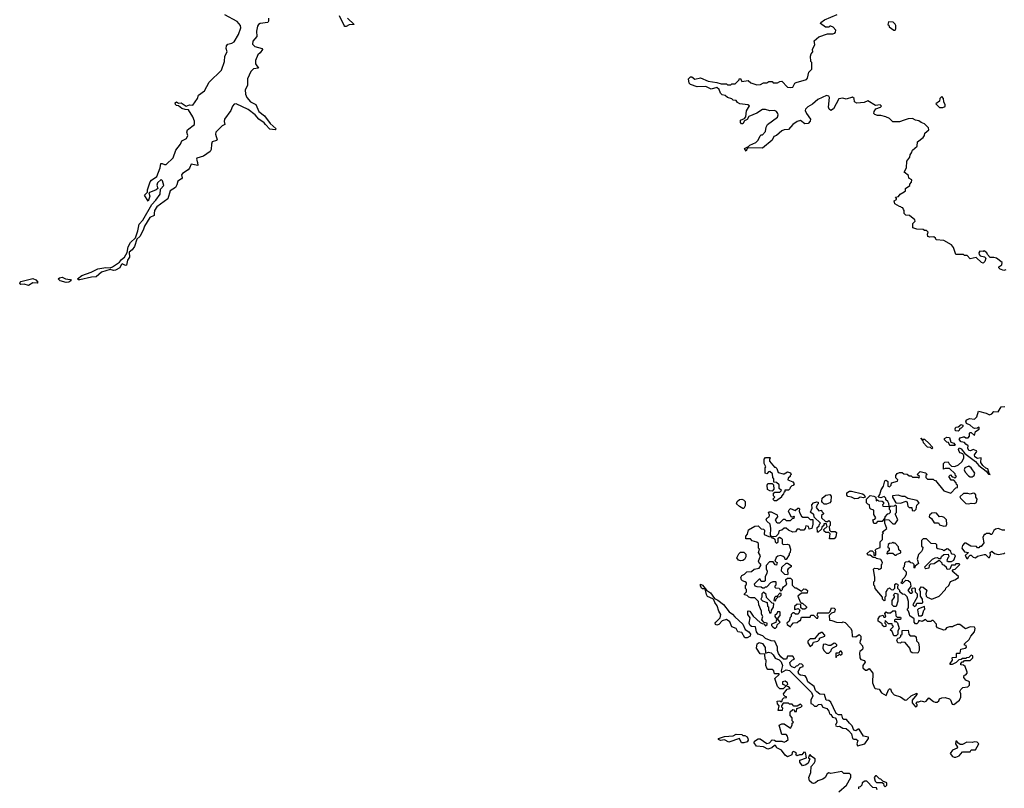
# Model space of a CAD drawing. Extents: x 2601477 to 2753313, y 449408 to 581029.
# Tile 133 of 203: x 2671513 to 2680570, y 499145 to 506220. Entities that reach past the tile are written whole.
import ezdxf

# ---------------------------------------------------------------- set-up
doc = ezdxf.new("R2010")
doc.units = 0

msp = doc.modelspace()

# ---------------------------------------------------------------- linework, layer by layer
at = {"layer": '0CON05XD'}
for points in [[(2673800.6, 506235), (2673802, 506205), (2673796.7, 506195), (2673725, 506184.2), (2673708.8, 506175), (2673700.3, 506159.7), (2673692.2, 506115), (2673694.4, 506065), (2673658.2, 506021.8), (2673655.6, 505995), (2673675, 505972.2), (2673742.5, 505955), (2673746.7, 505945), (2673726.2, 505915), (2673703.8, 505895), (2673680.8, 505845), (2673682.3, 505812.3), (2673710, 505775), (2673665, 505766.2), (2673637.9, 505742.1), (2673609.4, 505675), (2673610, 505615), (2673588.1, 505575), (2673589.2, 505535), (2673602.7, 505502.7), (2673637.5, 505465), (2673685, 505438), (2673712, 505375), (2673764, 505334), (2673816, 505265), (2673872.5, 505215), (2673863, 505207), (2673815, 505211.4), (2673774.3, 505255), (2673761.9, 505271.9), (2673713.3, 505303.3), (2673678, 505345), (2673615, 505394.2), (2673505, 505446.2), (2673485, 505442.5), (2673470, 505425), (2673455.8, 505385), (2673397.5, 505305), (2673393.3, 505283.3), (2673400, 505255), (2673375, 505242.5), (2673317.5, 505185), (2673312.9, 505165), (2673330.8, 505115), (2673323, 505107), (2673284, 505095), (2673276.9, 505075), (2673273.8, 505025), (2673265, 505007.5), (2673205, 504963.3), (2673143.3, 504945), (2673138.8, 504935), (2673150, 504905), (2673151.7, 504878.3), (2673089.3, 504890.7), (2673075.6, 504854.4), (2673062.2, 504837.8), (2673010, 504805), (2673001.5, 504791.5), (2673006.7, 504765), (2673002, 504755), (2672967.5, 504735), (2672959.3, 504700.7), (2672945.4, 504674.6), (2672898.1, 504645), (2672875, 504572), (2672773.6, 504496.4), (2672752.5, 504465), (2672751.5, 504435), (2672751.4, 504418.6), (2672711.6, 504398.4), (2672659.9, 504320.1), (2672648.1, 504281.9), (2672617.7, 504225), (2672591.7, 504198.3), (2672567.9, 504132.1), (2672548, 504102), (2672521.4, 504078.6), (2672524.3, 504035), (2672505.8, 504005), (2672495, 503960), (2672485, 503956.2), (2672455, 503972.5), (2672446, 503965), (2672434.5, 503935.5), (2672395.5, 503914.5), (2672375, 503912.7), (2672345, 503921.9), (2672265, 503895.4), (2672216.8, 503853.2), (2672175, 503850.8), (2672065, 503824.5), (2672053.3, 503825), (2672046, 503835), (2672085.8, 503865), (2672170, 503895), (2672232, 503928), (2672305, 503937.8), (2672345, 503935.5), (2672366, 503944), (2672432.2, 503987.8), (2672448.3, 504011.7), (2672476.8, 504033.2), (2672502.2, 504077.8), (2672511.9, 504128.1), (2672531.6, 504168.4), (2672576.9, 504213.1), (2672600, 504275), (2672613, 504337), (2672645, 504374.2), (2672729.7, 504520.3), (2672765, 504557.8), (2672804.4, 504615), (2672809.5, 504660.5), (2672839.2, 504695), (2672827, 504737), (2672815, 504750), (2672780.7, 504719.3), (2672773.6, 504696.4), (2672783.3, 504665), (2672767.5, 504652.5), (2672700, 504625), (2672710, 504595), (2672695, 504550), (2672662.5, 504605), (2672687.5, 504632.5), (2672688.8, 504655), (2672712.7, 504727.3), (2672725, 504744), (2672773.8, 504776.2), (2672806.7, 504855), (2672812.5, 504895), (2672825, 504897.5), (2672845, 504887.5), (2672861.7, 504888.3), (2672925, 504948.8), (2672950.5, 505019.5), (2672991.2, 505075), (2673003.8, 505106.2), (2673046.7, 505125), (2673058.8, 505155), (2673052, 505185), (2673056.7, 505205), (2673120.8, 505255), (2673120.8, 505285), (2673106.2, 505325), (2673065, 505390), (2673035, 505392.5), (2673005, 505403.3), (2672975, 505427.5), (2672955, 505430), (2672945, 505440), (2672943.3, 505455), (2672955, 505463.3), (2672975, 505452.5), (2672997.5, 505455), (2673045, 505422.5), (2673075, 505436), (2673105, 505432.5), (2673150, 505495), (2673157.5, 505525), (2673212.5, 505565), (2673257.5, 505645), (2673368, 505755), (2673398, 505835), (2673400, 505885), (2673421.2, 505925), (2673412.9, 505955), (2673415, 505980), (2673426.7, 505995), (2673465, 506003.3), (2673485, 506016.7), (2673524.8, 506085), (2673548.4, 506145), (2673543.9, 506165), (2673513.6, 506203.6), (2673399.4, 506265)], [(2674530, 506235), (2674590, 506175), (2674545, 506173.8), (2674515, 506157.5), (2674505, 506157.5), (2674496.4, 506166.4), (2674456.2, 506255)], [(2679650, 505295), (2679605, 505280), (2679545, 505280), (2679515, 505310), (2679480, 505325), (2679435, 505336.7), (2679405, 505337.5), (2679378.3, 505348.3), (2679370, 505355), (2679372.5, 505375), (2679390, 505400), (2679432.5, 505415), (2679440, 505425), (2679430, 505435), (2679385, 505430), (2679315, 505472.5), (2679281.7, 505458.3), (2679213, 505453), (2679192.5, 505465), (2679190, 505495), (2679175, 505507.5), (2679115, 505487.5), (2679085, 505497.5), (2679049.3, 505490.7), (2679000.7, 505399.3), (2678973.6, 505383.6), (2678960, 505395), (2678953.8, 505415), (2678963.3, 505505), (2678955, 505516.7), (2678935, 505521.2), (2678854, 505485), (2678807.5, 505442.5), (2678763.7, 505416.3), (2678741.2, 505395), (2678738.8, 505385), (2678751.2, 505355), (2678787.5, 505305), (2678783.6, 505286.4), (2678766.1, 505263.9), (2678735, 505260), (2678695, 505292.5), (2678665, 505283.3), (2678625, 505256.7), (2678585, 505210), (2678545, 505207.5), (2678523.6, 505196.4), (2678475, 505152.5), (2678450, 505145), (2678435, 505110), (2678345, 505037.5), (2678215, 505040), (2678201.7, 505028.3), (2678195, 505010), (2678180, 505035), (2678218.3, 505051.7), (2678230, 505065), (2678285, 505090), (2678305, 505110), (2678325, 505150), (2678335, 505160), (2678345, 505160), (2678375, 505190), (2678380.7, 505229.3), (2678393.3, 505255), (2678485, 505323.3), (2678490, 505345), (2678486.1, 505356.1), (2678473.8, 505375), (2678455, 505384.3), (2678415, 505382), (2678375, 505392), (2678345, 505392), (2678295, 505360), (2678220, 505330), (2678205, 505300), (2678181.7, 505288.3), (2678165, 505260), (2678151.7, 505261.7), (2678143.3, 505273.3), (2678143.3, 505295), (2678180, 505310), (2678193.6, 505326.4), (2678198.3, 505381.7), (2678226.4, 505426.4), (2678210, 505435), (2678136.1, 505446.1), (2678117, 505457), (2678105, 505476.7), (2678075, 505480), (2678065, 505490), (2678025, 505502.5), (2678001.7, 505521.7), (2677975, 505528.8), (2677958.8, 505545), (2677946.1, 505576.1), (2677926.2, 505596.2), (2677875, 505580), (2677825, 505604), (2677745, 505602.9), (2677685, 505622), (2677672, 505635), (2677664, 505675), (2677685, 505693.8), (2677695, 505693.3), (2677725, 505673.3), (2677775, 505684), (2677845, 505653.3), (2677925, 505642.5), (2677965, 505630), (2678015, 505630), (2678025, 505620), (2678055, 505620), (2678065, 505630), (2678095, 505630), (2678130, 505665), (2678130, 505675), (2678145, 505680), (2678155, 505650), (2678215, 505660), (2678238.3, 505638.3), (2678295, 505620), (2678327, 505623), (2678355, 505640), (2678385, 505640), (2678405, 505650), (2678435, 505650), (2678445, 505640), (2678485, 505637.5), (2678505, 505652.5), (2678523, 505653), (2678575, 505597.5), (2678605, 505596.7), (2678625, 505600), (2678643.3, 505635), (2678655, 505643.3), (2678749.3, 505670.7), (2678758.8, 505681.2), (2678773, 505737), (2678800, 505765), (2678800, 505825), (2678790, 505835), (2678787.5, 505885), (2678793, 505907), (2678810, 505925), (2678807.5, 505945), (2678827, 505993), (2678822.5, 506025), (2678865, 506062.5), (2678945, 506090), (2678991.7, 506088.3), (2679010, 506095), (2679017.5, 506105), (2679020, 506125), (2678995, 506150), (2678975, 506160), (2678965, 506160), (2678955, 506150), (2678925, 506150), (2678880, 506185), (2678882.5, 506195), (2678915, 506220), (2679033, 506267)], [(2679565, 506122.5), (2679572.5, 506135), (2679572.5, 506165), (2679565, 506180), (2679547, 506197), (2679505, 506200), (2679500, 506175), (2679508.3, 506168.3), (2679510, 506155), (2679555, 506122.5), (2679565, 506122.5)], [(2680005, 505412.5), (2680025, 505420), (2680027.5, 505435), (2680013, 505463), (2680012.5, 505495), (2679995, 505512.5), (2679977.5, 505495), (2679975, 505470), (2679940, 505445), (2679973, 505413), (2680005, 505412.5)], [(2680585, 503917.5), (2680565, 503912.5), (2680533.6, 503923.6), (2680520, 503935), (2680520, 503945), (2680546.4, 503963.6), (2680550, 503985), (2680500, 504025), (2680475, 504032.5), (2680441.7, 504031.7), (2680415, 504060), (2680410, 504075), (2680385, 504092.5), (2680375, 504087.5), (2680345, 504090), (2680337.5, 504075), (2680338.3, 504058.3), (2680347, 504047), (2680387, 504037), (2680400, 504025), (2680390, 503995), (2680375, 503980), (2680360, 503985), (2680311.7, 504031.7), (2680255, 504020), (2680228.3, 504048.3), (2680205, 504050), (2680195, 504060), (2680125, 504060), (2680101.7, 504121.7), (2680085, 504147.5), (2680015, 504187.5), (2679945, 504192.5), (2679938.3, 504208.3), (2679921.7, 504221.7), (2679885, 504218.8), (2679867.5, 504225), (2679862.5, 504245), (2679870, 504265), (2679855, 504280), (2679835, 504280), (2679825, 504290), (2679765, 504292.5), (2679730, 504305), (2679730, 504345), (2679750, 504365), (2679748.3, 504378.3), (2679697, 504417), (2679665, 504420), (2679650, 504435), (2679650, 504465), (2679641.7, 504471.7), (2679638.3, 504488.3), (2679625, 504490), (2679618.3, 504498.3), (2679605, 504500), (2679562.5, 504525), (2679558.3, 504551.7), (2679580, 504565), (2679580, 504575), (2679570, 504585), (2679598.3, 504591.7), (2679612.5, 504615), (2679650, 504635), (2679660, 504645), (2679660, 504665), (2679700, 504695), (2679700, 504705), (2679717, 504723), (2679720, 504745), (2679691.7, 504761.7), (2679690, 504785), (2679650, 504815), (2679670, 504855), (2679673, 504917), (2679700, 504955), (2679703, 504977), (2679717, 504993), (2679725, 505020), (2679770, 505055), (2679772.5, 505095), (2679822.5, 505135), (2679837, 505153), (2679840, 505175), (2679877.5, 505205), (2679872.5, 505225), (2679835, 505262.5), (2679805, 505273.3), (2679785, 505290), (2679754, 505294), (2679725, 505310), (2679685, 505307.5), (2679650, 505295)], [(2671595, 503774.4), (2671555.5, 503784.5), (2671525, 503781.1), (2671513.1, 503795), (2671516, 503805), (2671525, 503809.1), (2671635, 503836.2), (2671660.6, 503825), (2671681.4, 503805), (2671675, 503794.5), (2671633, 503797), (2671595, 503774.4)], [(2671939.7, 503799.7), (2671885, 503816.9), (2671866, 503835), (2671880, 503845), (2671905, 503850.5), (2671933.3, 503833.3), (2671978, 503828), (2671986, 503825), (2671984, 503815), (2671965, 503802.5), (2671939.7, 503799.7)], [(2679435, 501820), (2679410, 501825), (2679425, 501850), (2679438.3, 501891.7), (2679460, 501925), (2679470, 501975), (2679485, 501980), (2679498.3, 501968.3), (2679500, 501925), (2679515, 501920), (2679530, 501935), (2679531.7, 501958.3), (2679588.3, 501971.7), (2679590, 501985), (2679573.6, 502003.6), (2679573.8, 502025), (2679585, 502043.3), (2679605, 502053.3), (2679631.7, 502051.7), (2679645, 502040), (2679677, 502037), (2679695, 502020), (2679715, 502020), (2679725, 502010), (2679775, 502010), (2679785, 502000), (2679790, 502015), (2679770, 502035), (2679795, 502060), (2679845, 502050), (2679860, 502035), (2679850, 502025), (2679850, 502005), (2679865, 501990), (2679915, 501990), (2679925, 501980), (2679938.3, 501978.3), (2680015, 501882.5), (2680077.5, 501862.5), (2680125, 501910), (2680140, 501915), (2680140, 501935), (2680131.7, 501941.7), (2680128.3, 501958.3), (2680105, 501980), (2680081.7, 501981.7), (2680060, 502015), (2680075, 502030), (2680091.7, 502011.7), (2680105, 502010), (2680115, 502000), (2680130, 502015), (2680121.7, 502021.7), (2680118.3, 502038.3), (2680065, 502090), (2680025, 502090), (2680011.7, 502081.7), (2680012.5, 502135), (2680023, 502147), (2680055, 502150), (2680061.7, 502131.7), (2680085, 502110), (2680115, 502107.5), (2680148.3, 502121.7), (2680179.3, 502150.7), (2680197, 502183), (2680197.5, 502205), (2680190, 502225), (2680163.9, 502233.9), (2680153.8, 502243.8), (2680150, 502265), (2680155, 502277.5), (2680175, 502270), (2680207, 502227), (2680305, 502153.8), (2680337.5, 502115), (2680402.5, 502065), (2680425, 502037.5), (2680440, 502035), (2680431.7, 502041.7), (2680420, 502085), (2680401.2, 502091.2), (2680372.5, 502115), (2680353.3, 502145), (2680356.4, 502186.4), (2680325, 502180), (2680298.8, 502195), (2680296, 502215), (2680317.5, 502245), (2680315, 502250), (2680285, 502262.5), (2680258.3, 502251.7), (2680244.2, 502254.2), (2680233.8, 502275), (2680238.3, 502298.3), (2680215, 502312.5), (2680205, 502327.5), (2680174.2, 502334.2), (2680156.7, 502355), (2680165, 502370), (2680195, 502380), (2680205, 502380), (2680215, 502370), (2680238.3, 502371.7), (2680250, 502385), (2680250, 502415), (2680255, 502420), (2680265, 502420), (2680297, 502393), (2680305, 502430), (2680338.3, 502451.7), (2680340, 502465), (2680335, 502470), (2680325, 502460), (2680295, 502457.5), (2680285, 502462.5), (2680257, 502487), (2680223.3, 502503.3), (2680217.5, 502525), (2680225, 502537.5), (2680250.7, 502549.3), (2680297.5, 502542.5), (2680317, 502563), (2680333, 502617), (2680405, 502597.5), (2680435, 502582.5), (2680455, 502592.5), (2680475, 502612.5), (2680515, 502610), (2680543, 502657), (2680575, 502660)], [(2680145, 502432.5), (2680122.5, 502435), (2680117.5, 502455), (2680125, 502470), (2680147.5, 502472.5), (2680175, 502492.5), (2680188.3, 502488.3), (2680190, 502475), (2680175, 502460), (2680161.7, 502458.3), (2680155, 502440), (2680145, 502432.5)], [(2679905, 502270), (2679891.7, 502281.7), (2679865, 502286.7), (2679853.3, 502295), (2679826.7, 502325), (2679822.5, 502342.5), (2679801.7, 502368.3), (2679810, 502360), (2679835, 502360), (2679879.3, 502319.3), (2679908.3, 502288.3), (2679910, 502275), (2679905, 502270)], [(2680115, 502300), (2680071.7, 502301.7), (2680061.7, 502311.7), (2680058.3, 502328.3), (2680041.7, 502331.7), (2680021.7, 502351.7), (2680020, 502365), (2680041.7, 502378.3), (2680065.6, 502375.6), (2680080, 502330), (2680105, 502322.5), (2680117.5, 502305), (2680115, 502300)], [(2678475, 501790), (2678455, 501790), (2678440, 501805), (2678460, 501825), (2678448.3, 501838.3), (2678448.3, 501861.7), (2678458.3, 501871.7), (2678505, 501870), (2678520, 501885), (2678500, 501905), (2678498.3, 501938.3), (2678475, 501960), (2678451.7, 501961.7), (2678450, 501995), (2678440, 502005), (2678438.3, 502038.3), (2678415, 502060), (2678401.7, 502058.3), (2678385, 502040), (2678370, 502045), (2678370, 502095), (2678377.5, 502105), (2678360, 502135), (2678360, 502175), (2678375, 502190), (2678415, 502190), (2678420, 502185), (2678410, 502175), (2678410, 502155), (2678455, 502100), (2678465, 502100), (2678478.3, 502088.3), (2678491.7, 502051.7), (2678535, 502040), (2678545, 502040), (2678575, 502057.5), (2678605, 502050), (2678610, 502035), (2678600, 502025), (2678600, 502015), (2678581.7, 501998.3), (2678580, 501985), (2678625, 501967.5), (2678637, 501947), (2678628.3, 501931.7), (2678615, 501930), (2678600, 501915), (2678598.3, 501901.7), (2678585, 501890), (2678551.7, 501888.3), (2678550, 501875), (2678541.7, 501868.3), (2678540, 501855), (2678520, 501835), (2678520, 501825), (2678475, 501790)], [(2680275, 502013.3), (2680294.1, 502025.9), (2680298.8, 502045), (2680264.1, 502094.1), (2680245, 502110), (2680207.5, 502095), (2680200, 502075), (2680210, 502055), (2680241.7, 502021.7), (2680255, 502013.3), (2680275, 502013.3)], [(2678435, 501880), (2678415, 501882.5), (2678392.5, 501895), (2678387.5, 501935), (2678395, 501950), (2678435, 501950), (2678448.3, 501938.3), (2678451.7, 501898.3), (2678435, 501880)], [(2679195, 501810), (2679165, 501826), (2679132.3, 501832.3), (2679122, 501842), (2679123.3, 501865), (2679145, 501881.2), (2679165, 501880), (2679265, 501856), (2679280, 501845), (2679290, 501825), (2679275, 501820), (2679245, 501823.8), (2679225, 501814), (2679195, 501810)], [(2678175, 501720), (2678165, 501720), (2678135, 501738.8), (2678106.2, 501765), (2678112, 501785), (2678135, 501802.5), (2678155, 501806.2), (2678171.7, 501801.7), (2678186.7, 501785), (2678187.5, 501745), (2678175, 501720)], [(2678718.3, 501641.7), (2678761.7, 501641.7), (2678785, 501620), (2678808.3, 501618.3), (2678810, 501575), (2678800, 501535), (2678775, 501530), (2678770, 501555), (2678745, 501560), (2678740, 501535), (2678725, 501520), (2678695, 501520), (2678685, 501530), (2678665, 501530), (2678650, 501505), (2678625, 501502.5), (2678585, 501520), (2678565, 501540), (2678545, 501540), (2678525, 501520), (2678500, 501515), (2678490, 501485), (2678468.3, 501461.7), (2678430, 501460), (2678431.7, 501451.7), (2678445, 501450), (2678458.3, 501438.3), (2678463, 501413), (2678475, 501400), (2678490, 501415), (2678491.7, 501448.3), (2678502.5, 501457.5), (2678518.3, 501448.3), (2678527, 501437), (2678528.3, 501398.3), (2678535, 501390), (2678575, 501392.5), (2678590, 501385), (2678602.5, 501345), (2678600, 501315), (2678590, 501305), (2678590, 501295), (2678565, 501250), (2678555, 501250), (2678550, 501265), (2678535, 501280), (2678515, 501287.5), (2678488.3, 501281.7), (2678470.7, 501269.3), (2678460, 501235), (2678480, 501225), (2678475, 501200), (2678461.7, 501201.7), (2678445, 501230), (2678411.7, 501228.3), (2678380, 501195), (2678380, 501165), (2678390, 501145), (2678387, 501123), (2678370, 501095), (2678370, 501055), (2678361.7, 501048.3), (2678335, 501050), (2678325, 501070), (2678315, 501070), (2678270, 501025), (2678275, 501010), (2678293, 501003), (2678335, 501000), (2678345, 500990), (2678365, 500990), (2678375, 501000), (2678385, 501000), (2678421.7, 501038.3), (2678445, 501050), (2678465, 501050), (2678470, 501045), (2678470, 501015), (2678460, 501005), (2678460, 500995), (2678465, 500990), (2678498.3, 500988.3), (2678515, 500960), (2678530, 500975), (2678530, 500985), (2678540.7, 500999.3), (2678570, 501025), (2678560, 501055), (2678561.7, 501068.3), (2678575, 501080), (2678605, 501080), (2678620, 501065), (2678620, 501015), (2678645, 500990), (2678655, 500990), (2678705, 500960), (2678725, 500980), (2678745, 500977.5), (2678760, 500965), (2678758.3, 500941.7), (2678705, 500940), (2678670, 500915), (2678691.7, 500861.7), (2678705, 500850), (2678715, 500850), (2678750, 500815), (2678750, 500805), (2678737, 500793), (2678713, 500793), (2678700, 500805), (2678698.3, 500838.3), (2678665, 500840), (2678641.7, 500818.3), (2678640, 500795), (2678645, 500790), (2678675, 500800), (2678690, 500785), (2678681.7, 500758.3), (2678671.7, 500748.3), (2678648.3, 500748.3), (2678635, 500760), (2678625, 500760), (2678610, 500745), (2678610, 500725), (2678601.7, 500718.3), (2678590, 500685), (2678570, 500665), (2678571.7, 500651.7), (2678605, 500630), (2678610, 500645), (2678631.7, 500668.3), (2678665, 500672.5), (2678685, 500690), (2678695, 500690), (2678705, 500720), (2678785, 500720), (2678791.7, 500738.3), (2678815, 500740), (2678841.7, 500711.7), (2678855, 500710), (2678857.5, 500725), (2678850, 500735), (2678855, 500760), (2678955, 500760), (2678968.3, 500771.7), (2678980, 500805), (2679005, 500802.5), (2679013, 500793), (2679007.5, 500765), (2678981.7, 500758.3), (2678960, 500735), (2678961.7, 500691.7), (2678985, 500690), (2679027, 500673), (2679075, 500670), (2679085, 500677.5), (2679105, 500670), (2679155, 500620), (2679167, 500597), (2679171.7, 500541.7), (2679205, 500540), (2679235, 500560), (2679250, 500545), (2679250, 500515), (2679243, 500507), (2679240, 500485), (2679266.7, 500455), (2679270, 500435), (2679265, 500422.5), (2679242.5, 500405), (2679238.3, 500391.7), (2679242.5, 500345), (2679251.7, 500331.7), (2679283, 500323), (2679290, 500305), (2679270, 500275), (2679270, 500255), (2679295, 500232.5), (2679307, 500233), (2679328.3, 500248.3), (2679360, 500205), (2679357.5, 500115), (2679375, 500070), (2679383, 500063), (2679418.3, 500058.3), (2679440, 500025), (2679485, 500000), (2679505, 500050), (2679515, 500060), (2679525, 500060), (2679533, 500033), (2679557, 500007), (2679617, 499987), (2679657, 499957), (2679675, 499960), (2679715, 499997.5), (2679765, 500020), (2679765, 500010), (2679723.3, 499955), (2679723, 499933), (2679753.6, 499893.6), (2679770, 499905), (2679770, 499915), (2679760, 499925), (2679765, 499940), (2679785, 499940), (2679805, 499950), (2679835, 499940), (2679853, 499947), (2679875, 499977.5), (2679920, 499945), (2679935, 499937.5), (2679951.7, 499938.3), (2679968.3, 499951.7), (2679975, 499967.5), (2679995, 499977.5), (2680025, 499980), (2680065, 499970), (2680075, 499960), (2680090, 499920), (2680105, 499917.5), (2680157.5, 499955), (2680170, 499985), (2680170, 500015), (2680162.5, 500035), (2680170, 500055), (2680188.3, 500071.7), (2680235, 500080), (2680250, 500095), (2680250, 500125), (2680215, 500140), (2680197.5, 500165), (2680200, 500185), (2680215, 500190), (2680230, 500205), (2680230, 500215), (2680210, 500265), (2680195, 500280), (2680171.7, 500281.7), (2680170, 500295), (2680181.7, 500308.3), (2680195, 500310), (2680205, 500320), (2680255, 500320), (2680280, 500345), (2680280, 500365), (2680265, 500370), (2680245, 500350), (2680223, 500347), (2680215, 500340), (2680185, 500340), (2680175, 500330), (2680153, 500327), (2680126.2, 500303.8), (2680090, 500285), (2680073.3, 500283.3), (2680072.5, 500295), (2680092.5, 500325), (2680090, 500345), (2680095, 500350), (2680129.3, 500350.7), (2680130, 500385), (2680135, 500390), (2680165, 500390), (2680170, 500425), (2680210, 500435), (2680222.5, 500445), (2680218.3, 500458.3), (2680203.8, 500463.8), (2680203.8, 500475), (2680246.7, 500513.3), (2680263.3, 500545), (2680296.1, 500583.9), (2680302.5, 500615), (2680295, 500627.5), (2680255, 500632.5), (2680213.9, 500613.9), (2680162.5, 500652.5), (2680137, 500653), (2680101.7, 500638.3), (2680095, 500630), (2680065, 500630), (2680038.3, 500621.7), (2680026.4, 500603.6), (2680015, 500600), (2679955, 500622.5), (2679947.5, 500635), (2679947, 500657), (2679915, 500690), (2679905, 500690), (2679895, 500680), (2679865, 500680), (2679845, 500700), (2679815, 500680), (2679785, 500690), (2679778.3, 500671.7), (2679765, 500660), (2679755, 500660), (2679740, 500675), (2679740, 500705), (2679701.7, 500731.7), (2679698.3, 500748.3), (2679690, 500775), (2679680, 500785), (2679680, 500795), (2679690, 500805), (2679690, 500865), (2679677, 500907), (2679655, 500930), (2679633, 500933), (2679610, 500955), (2679610, 500965), (2679590, 500985), (2679590, 501005), (2679598.3, 501018.3), (2679575, 501027.5), (2679561.7, 501018.3), (2679560, 500985), (2679545, 500970), (2679531.7, 500971.7), (2679515, 500990), (2679505, 500980), (2679491.7, 500978.3), (2679490, 500965), (2679480, 500955), (2679480, 500915), (2679470, 500905), (2679470, 500875), (2679465, 500870), (2679450, 500885), (2679450, 500905), (2679383, 500983), (2679380, 501005), (2679370, 501015), (2679370, 501045), (2679380, 501055), (2679380, 501085), (2679368.3, 501161.7), (2679375, 501170), (2679407, 501167), (2679415, 501160), (2679430, 501165), (2679440, 501175), (2679440, 501205), (2679448.3, 501211.7), (2679450, 501225), (2679435, 501250), (2679395, 501260), (2679385, 501270), (2679365, 501270), (2679335, 501290), (2679315, 501290), (2679310, 501305), (2679335, 501330), (2679355, 501330), (2679370, 501315), (2679371.7, 501291.7), (2679385, 501290), (2679390, 501295), (2679390, 501325), (2679381.7, 501338.3), (2679395, 501350), (2679428.3, 501361.7), (2679430, 501415), (2679450, 501435), (2679450, 501485), (2679460, 501495), (2679450, 501505), (2679490, 501535), (2679470, 501585), (2679471.7, 501618.3), (2679507, 501617), (2679545, 501580), (2679565, 501580), (2679590, 501615), (2679570, 501665), (2679570, 501675), (2679580, 501685), (2679580, 501745), (2679565, 501750), (2679557.5, 501742.5), (2679525, 501740), (2679511.7, 501728.3), (2679510, 501715), (2679520, 501705), (2679520, 501685), (2679508.3, 501671.7), (2679491.7, 501668.3), (2679470, 501645), (2679470, 501635), (2679448.3, 501601.7), (2679405, 501600), (2679388.3, 501581.7), (2679371.7, 501581.7), (2679360, 501615), (2679378.3, 501621.7), (2679390, 501635), (2679370, 501665), (2679370, 501705), (2679343, 501713), (2679333, 501723), (2679330, 501755), (2679315, 501760), (2679303, 501773), (2679302.5, 501807.5), (2679335, 501840), (2679370, 501835), (2679390, 501825), (2679391.7, 501791.7), (2679405, 501800), (2679412.5, 501792.5), (2679447.5, 501787.5), (2679458.3, 501778.3), (2679460, 501765), (2679450, 501755), (2679451.7, 501741.7), (2679505, 501740), (2679510, 501745), (2679507, 501767), (2679500, 501785), (2679481.7, 501801.7), (2679480, 501815), (2679465, 501830), (2679435, 501820)], [(2679005, 501440), (2678961.7, 501441.7), (2678968.3, 501488.3), (2678955, 501500), (2678928.3, 501498.3), (2678913, 501513), (2678911.7, 501528.3), (2678940, 501555), (2678935, 501580), (2678911.7, 501578.3), (2678910, 501565), (2678891.7, 501548.3), (2678888.3, 501531.7), (2678858.3, 501501.7), (2678851.7, 501501.7), (2678850, 501545), (2678868.3, 501561.7), (2678870, 501575), (2678880, 501585), (2678821.7, 501641.7), (2678818.3, 501668.3), (2678805, 501670), (2678788.3, 501688.3), (2678803.3, 501725), (2678798.8, 501755), (2678815, 501773.3), (2678845, 501782.5), (2678858.3, 501778.3), (2678857.5, 501765), (2678847.5, 501755), (2678838.3, 501728.3), (2678865, 501700), (2678890, 501705), (2678891.7, 501691.7), (2678908.3, 501678.3), (2678908.3, 501671.7), (2678890, 501655), (2678890, 501635), (2678925, 501600), (2678945, 501600), (2678955, 501610), (2678968.3, 501598.3), (2678970, 501565), (2678960, 501555), (2678961.7, 501521.7), (2678975, 501510), (2679015, 501510), (2679028.3, 501498.3), (2679021.7, 501458.3), (2679005, 501440)], [(2678935, 501762), (2678912, 501762), (2678896.7, 501775), (2678892.5, 501785), (2678896.2, 501815), (2678927.3, 501842.7), (2678965, 501850), (2678978.8, 501835), (2678975.7, 501784.3), (2678965.8, 501774.2), (2678935, 501762)], [(2679745, 501700), (2679760, 501715), (2679765, 501750), (2679787, 501773), (2679770, 501795), (2679683, 501813), (2679655, 501832.5), (2679630.7, 501830.7), (2679595, 501843.8), (2679541.7, 501838.3), (2679542.5, 501825), (2679571.7, 501771.7), (2679615, 501770), (2679667.5, 501787.5), (2679677, 501777), (2679681.7, 501741.7), (2679695, 501730), (2679718.3, 501728.3), (2679721.7, 501701.7), (2679745, 501700)], [(2680245, 501764.2), (2680265, 501770), (2680295, 501766.2), (2680313.8, 501776.2), (2680320, 501805), (2680307.5, 501825), (2680307.5, 501845), (2680298.3, 501858.3), (2680285, 501862.5), (2680255, 501853.3), (2680235, 501860), (2680195, 501857.5), (2680161.7, 501828.3), (2680167.5, 501815), (2680215, 501766), (2680245, 501764.2)], [(2679047, 499113), (2679120, 499175), (2679160, 499245), (2679158.3, 499268.3), (2679145, 499280), (2679095, 499280), (2679075, 499300), (2678975, 499280), (2678955, 499287.5), (2678940.7, 499279.3), (2678923.9, 499246.1), (2678900.5, 499229.5), (2678855, 499213.3), (2678833.9, 499196.1), (2678815, 499190), (2678803.6, 499193.6), (2678777.5, 499215), (2678772.5, 499245), (2678789.3, 499290.7), (2678792.5, 499345), (2678820, 499375), (2678830, 499395), (2678830, 499415), (2678796.7, 499436.7), (2678785, 499457.5), (2678771.7, 499441.7), (2678770, 499425), (2678780, 499415), (2678765, 499377.5), (2678745, 499360), (2678712.5, 499352.5), (2678690, 499385), (2678690, 499405), (2678750, 499425), (2678742.5, 499475), (2678725, 499478.8), (2678707, 499453), (2678685, 499452.5), (2678665, 499443.3), (2678653.3, 499453.3), (2678657.5, 499465), (2678652.5, 499475), (2678627, 499483), (2678617.5, 499475), (2678616, 499454), (2678575, 499436), (2678555, 499448.8), (2678520, 499495), (2678477, 499517), (2678465, 499540), (2678455, 499540), (2678431.7, 499518.3), (2678395, 499506.2), (2678355, 499526.7), (2678292, 499532), (2678270, 499565), (2678271.7, 499578.3), (2678305, 499600), (2678325, 499600), (2678385, 499557.5), (2678410, 499565), (2678435, 499590), (2678455, 499587.5), (2678468.3, 499578.3), (2678525, 499577.5), (2678545, 499570), (2678565, 499577.5), (2678582.5, 499595), (2678577.5, 499625), (2678565, 499640), (2678525, 499640), (2678500, 499725), (2678525, 499740), (2678545, 499740), (2678605, 499700), (2678620, 499725), (2678620, 499745), (2678630, 499755), (2678620, 499765), (2678620, 499795), (2678600, 499815), (2678601.7, 499848.3), (2678625, 499870), (2678638.3, 499868.3), (2678641.7, 499851.7), (2678658.3, 499851.7), (2678661.7, 499878.3), (2678698.3, 499891.7), (2678710, 499905), (2678695, 499920), (2678665, 499900), (2678635, 499900), (2678618.3, 499918.3), (2678595, 499920), (2678585, 499930), (2678535, 499930), (2678520, 499905), (2678520, 499895), (2678530, 499885), (2678528.3, 499861.7), (2678491.7, 499861.7), (2678500, 499905), (2678483, 499923), (2678481.7, 499948.3), (2678505, 499950), (2678515, 499940), (2678528.3, 499951.7), (2678530, 499965), (2678541.7, 499978.3), (2678568.3, 499981.7), (2678568.3, 499988.3), (2678555, 499990), (2678541.7, 500001.7), (2678540, 500015), (2678571.7, 500058.3), (2678600, 500065), (2678588.3, 500078.3), (2678571.7, 500081.7), (2678570, 500095), (2678580, 500105), (2678577.5, 500115), (2678555, 500130), (2678530, 500125), (2678530, 500105), (2678548.3, 500098.3), (2678560, 500085), (2678535, 500060), (2678505, 500060), (2678483, 500083), (2678460, 500155), (2678498.3, 500191.7), (2678498.3, 500198.3), (2678455, 500200), (2678450, 500225), (2678435, 500240), (2678395, 500240), (2678385, 500250), (2678377.5, 500275), (2678380, 500325), (2678370, 500335), (2678368.3, 500378.3), (2678325, 500382.5), (2678290, 500435), (2678296, 500474), (2678315, 500487.5), (2678347.1, 500477.1), (2678370.5, 500440.5), (2678375, 500390), (2678402.7, 500397.3), (2678425, 500393.1), (2678445.6, 500375), (2678462.1, 500342.1), (2678498.6, 500328.6), (2678518.2, 500308.2), (2678530.5, 500275), (2678517.5, 500225), (2678521.7, 500211.7), (2678564.5, 500235.5), (2678595, 500228.6), (2678796, 500026), (2678810.5, 499995), (2678790, 499955), (2678790, 499925), (2678805, 499920), (2678825, 499900), (2678845, 499900), (2678862.3, 499917.7), (2678885, 499920.8), (2678902.1, 499892.1), (2678938.9, 499878.9), (2678955.8, 499855), (2678961.7, 499831.7), (2678975, 499823.3), (2678990.3, 499800.3), (2679015, 499792.9), (2679025, 499781.2), (2679030.8, 499755), (2679017.5, 499725), (2679020.7, 499720.7), (2679037, 499713), (2679055, 499717.5), (2679085, 499698), (2679115, 499694.5), (2679137.9, 499677.9), (2679165.8, 499645), (2679172.5, 499605), (2679187, 499597), (2679207.3, 499597.3), (2679223.3, 499585), (2679212.5, 499555), (2679220, 499535), (2679286.4, 499553.6), (2679320, 499605), (2679320, 499615), (2679274.1, 499624.1), (2679235, 499690), (2679225, 499690), (2679205, 499673.8), (2679185, 499681.2), (2679170.5, 499720.5), (2679145, 499743.3), (2679119.2, 499779.2), (2679095, 499778), (2679083.6, 499783.6), (2679075, 499822.5), (2679045, 499821.4), (2679023.8, 499833.8), (2678975, 499937.5), (2678955, 499952.5), (2678931.2, 499955), (2678915, 500010), (2678875, 500011.2), (2678845, 500032), (2678834.2, 500045), (2678821.2, 500081.2), (2678763.8, 500125), (2678751.7, 500161.7), (2678739.3, 500179.3), (2678695, 500185.8), (2678680.8, 500195), (2678674.1, 500215.9), (2678691.7, 500258.3), (2678720, 500265), (2678720, 500275), (2678708.3, 500288.3), (2678685, 500290), (2678668.3, 500271.7), (2678655, 500270), (2678640, 500255), (2678615, 500262), (2678602.5, 500275), (2678597, 500303), (2678621.7, 500328.3), (2678640, 500335), (2678625, 500360), (2678575, 500360), (2678567.5, 500335), (2678540, 500335), (2678514.5, 500354.5), (2678494.6, 500384.6), (2678484.2, 500415), (2678483.3, 500445), (2678458.3, 500498.3), (2678425, 500503.3), (2678375, 500523.3), (2678348.8, 500548.8), (2678305, 500563.3), (2678290, 500585), (2678280.7, 500630.7), (2678245, 500634.4), (2678231.4, 500645), (2678222.2, 500665), (2678233, 500713), (2678210, 500745), (2678210, 500775), (2678215, 500780), (2678230, 500775), (2678260.7, 500730.7), (2678325, 500670), (2678343, 500663), (2678358.3, 500658.3), (2678375, 500640), (2678388.3, 500651.7), (2678390, 500665), (2678361.7, 500671.7), (2678340, 500695), (2678350, 500725), (2678338.3, 500748.3), (2678337.5, 500775), (2678312.5, 500835), (2678310, 500865), (2678275, 500897.5), (2678238.3, 500898.3), (2678220, 500905), (2678205, 500920), (2678180, 500925), (2678180, 500935), (2678200, 500955), (2678200, 500975), (2678190, 500985), (2678190, 501015), (2678198.3, 501021.7), (2678200, 501035), (2678187, 501047), (2678163.6, 501053.6), (2678152.5, 501065), (2678147.5, 501085), (2678157, 501103), (2678180, 501115), (2678201.7, 501138.3), (2678245, 501140), (2678268.3, 501161.7), (2678315, 501170), (2678330, 501195), (2678330, 501205), (2678317.5, 501215), (2678310, 501235), (2678326.7, 501285), (2678310, 501315), (2678317.5, 501345), (2678310, 501355), (2678308.3, 501398.3), (2678295, 501410), (2678251.7, 501421.7), (2678235, 501440), (2678191.7, 501441.7), (2678192.5, 501465), (2678207, 501483), (2678217, 501523), (2678275, 501557.5), (2678305, 501562.5), (2678332.5, 501532.5), (2678355, 501530), (2678365, 501520), (2678361.7, 501481.7), (2678403, 501463), (2678430, 501460), (2678420, 501475), (2678422.5, 501535), (2678417, 501577), (2678385, 501603.3), (2678380, 501615), (2678385, 501632.5), (2678407.5, 501645), (2678409.3, 501659.3), (2678400, 501685), (2678405, 501690), (2678425, 501690), (2678481.2, 501661.2), (2678483.8, 501645), (2678463.3, 501615), (2678473.6, 501593.6), (2678485, 501587.5), (2678505, 501590), (2678538.3, 501621.7), (2678551.7, 501621.7), (2678565, 501610), (2678605, 501610), (2678621.7, 501628.3), (2678638.3, 501631.7), (2678640, 501645), (2678635, 501650), (2678625, 501640), (2678611.7, 501641.7), (2678590.5, 501680.5), (2678586.7, 501695), (2678591.2, 501708.8), (2678605, 501720), (2678647.5, 501702.5), (2678670, 501725), (2678680, 501725), (2678686.4, 501716.4), (2678682.5, 501695), (2678688.3, 501678.3), (2678705, 501650), (2678718.3, 501641.7)], [(2680015, 501557.5), (2680035, 501560), (2680042.5, 501575), (2680037.5, 501617.5), (2680017, 501637), (2679995, 501647.5), (2679973, 501643), (2679946.4, 501676.4), (2679931.7, 501681.7), (2679903, 501677), (2679881.7, 501658.3), (2679880, 501645), (2679900, 501630), (2679925, 501590), (2679965, 501590), (2679975, 501570), (2680015, 501557.5)], [(2680575, 501520), (2680555, 501522.5), (2680515, 501537.5), (2680488.3, 501531.7), (2680473, 501517), (2680455, 501480), (2680445, 501480), (2680435, 501490), (2680405, 501490), (2680395, 501480), (2680385, 501480), (2680372.5, 501455), (2680382.5, 501405), (2680358.3, 501371.7), (2680345, 501370), (2680335, 501360), (2680325, 501360), (2680315, 501370), (2680263.6, 501373.6), (2680215, 501400), (2680205, 501400), (2680185, 501380), (2680180, 501355), (2680203, 501323), (2680240, 501315), (2680211.7, 501288.3), (2680225, 501260), (2680235, 501260)], [(2679745, 500820), (2679758.3, 500831.7), (2679765, 500850), (2679815, 500850), (2679820, 500855), (2679817, 500887), (2679800, 500915), (2679800, 500955), (2679790, 500975), (2679805, 501000), (2679825, 500997.5), (2679858.3, 500968.3), (2679850, 500935), (2679853, 500913), (2679860, 500905), (2679905, 500887.5), (2679970, 500915), (2680030, 500975), (2680031.7, 500988.3), (2680059.3, 501010.7), (2680075, 501050), (2680115, 501062.5), (2680150, 501085), (2680150, 501095), (2680090, 501145), (2680101.7, 501158.3), (2680118.3, 501161.7), (2680160, 501205), (2680155, 501210), (2680125, 501210), (2680115, 501200), (2680085, 501200), (2680068.3, 501161.7), (2680045, 501160), (2680038.3, 501178.3), (2680015, 501200), (2680001.7, 501201.7), (2679998.3, 501218.3), (2679978.3, 501238.3), (2679965, 501240), (2679925, 501212.5), (2679891.7, 501208.3), (2679880, 501195), (2679875, 501170), (2679850, 501165), (2679841.7, 501171.7), (2679840, 501185), (2679910, 501255), (2679933, 501267), (2679955, 501270), (2679965, 501260), (2679985, 501260), (2679991.7, 501278.3), (2680013, 501297), (2680055, 501300), (2680060, 501275), (2680050, 501265), (2680042.5, 501242.5), (2680055, 501232.5), (2680085, 501232.5), (2680107.5, 501245), (2680120, 501285), (2680108.3, 501298.3), (2680091.7, 501301.7), (2680081.7, 501311.7), (2680080, 501325), (2680055, 501347.5), (2680045, 501350), (2680015, 501330), (2680005, 501340), (2679958.3, 501348.3), (2679950, 501355), (2679950, 501385), (2679940, 501395), (2679898.3, 501398.3), (2679855, 501440), (2679825, 501440), (2679810, 501425), (2679807.5, 501405), (2679810, 501375), (2679820, 501365), (2679817, 501343), (2679810, 501325), (2679782.5, 501297.5), (2679767.5, 501255), (2679780, 501215), (2679751.7, 501188.3), (2679745, 501170), (2679740, 501175), (2679740, 501205), (2679728.3, 501218.3), (2679711.7, 501221.7), (2679695, 501240), (2679685, 501230), (2679663, 501227), (2679651.7, 501218.3), (2679650, 501185), (2679640, 501175), (2679640, 501165), (2679668.3, 501138.3), (2679667.5, 501115), (2679655, 501090), (2679630, 501065), (2679630, 501045), (2679620, 501035), (2679635, 501030), (2679665, 501060), (2679685, 501057.5), (2679703, 501043), (2679710, 501005), (2679682.5, 500965), (2679705, 500940), (2679718.3, 500941.7), (2679730, 500955), (2679720, 500965), (2679721.7, 500988.3), (2679745, 500990), (2679750, 500985), (2679750, 500955), (2679770, 500935), (2679770, 500905), (2679730, 500835), (2679745, 500820)], [(2679575, 501290), (2679585, 501300), (2679618.3, 501311.7), (2679620, 501325), (2679601.7, 501341.7), (2679598.3, 501368.3), (2679565, 501400), (2679555, 501400), (2679545, 501410), (2679535, 501400), (2679513, 501397), (2679501.7, 501388.3), (2679500, 501365), (2679510, 501355), (2679510, 501335), (2679491.7, 501318.3), (2679490, 501305), (2679495, 501300), (2679505, 501310), (2679545, 501310), (2679565, 501290), (2679575, 501290)], [(2680235, 501260), (2680240, 501275), (2680255, 501290), (2680265, 501290), (2680285, 501272.5), (2680305, 501267.5), (2680325, 501282.5), (2680385, 501297.5), (2680397, 501297), (2680425, 501270), (2680435, 501270), (2680442.5, 501295), (2680440, 501315), (2680455, 501327.5), (2680480, 501305), (2680515, 501297.5), (2680565, 501307.5), (2680576.7, 501313.3)], [(2678145, 501240), (2678126.1, 501246.1), (2678110, 501265), (2678127.5, 501302.5), (2678145, 501320), (2678175, 501320), (2678191.7, 501301.7), (2678192.5, 501275), (2678180, 501250), (2678165, 501242.5), (2678145, 501240)], [(2678575, 501110), (2678551.7, 501111.7), (2678520, 501145), (2678525, 501180), (2678565, 501217.5), (2678577, 501217), (2678610, 501195), (2678610, 501185), (2678583.6, 501166.4), (2678577.5, 501155), (2678580, 501115), (2678575, 501110)], [(2678205, 500530), (2678185, 500530), (2678155, 500580), (2678120, 500585), (2678102.5, 500615), (2678065, 500632.5), (2678045, 500677.5), (2678015, 500697.5), (2677975, 500687.5), (2677945, 500653.3), (2677925, 500646.7), (2677912.3, 500652.3), (2677910, 500665), (2677916.7, 500675), (2677957.5, 500715), (2677962.5, 500745), (2677943.3, 500775), (2677928.8, 500825), (2677906.2, 500855), (2677898.8, 500878.8), (2677888.8, 500888.8), (2677840.5, 500910.5), (2677829.5, 500929.5), (2677820, 500980), (2677795, 500982), (2677785, 500988.8), (2677775, 501010), (2677777, 501023), (2677795, 501015.8), (2677830, 500970), (2677867.1, 500945), (2677903, 500893), (2677935, 500876.9), (2677987.2, 500837.2), (2678040.3, 500770.3), (2678069.5, 500749.5), (2678092.2, 500722.2), (2678166.5, 500656.5), (2678186.2, 500606.2), (2678221.2, 500585), (2678236.7, 500565), (2678233, 500547), (2678205, 500530)], [(2678425, 500760), (2678430, 500785), (2678447, 500813), (2678450, 500845), (2678435, 500850), (2678381.7, 500901.7), (2678378.3, 500928.3), (2678355, 500950), (2678340, 500935), (2678340, 500905), (2678330, 500885), (2678345, 500870), (2678390, 500855), (2678393, 500823), (2678400, 500815), (2678400, 500785), (2678408.3, 500778.3), (2678411.7, 500761.7), (2678425, 500760)], [(2678465, 500870), (2678471.7, 500888.3), (2678491.7, 500908.3), (2678505, 500910), (2678518.3, 500921.7), (2678518.3, 500938.3), (2678505, 500940), (2678478.3, 500911.7), (2678465, 500910), (2678455, 500900), (2678450, 500875), (2678465, 500870)], [(2679575, 500820), (2679555, 500820), (2679540, 500835), (2679540, 500875), (2679560, 500905), (2679560, 500915), (2679550, 500925), (2679565, 500940), (2679590, 500935), (2679591.7, 500868.3), (2679575, 500820)], [(2679575, 500550), (2679555, 500550), (2679538.3, 500588.3), (2679520, 500605), (2679550, 500635), (2679541.7, 500641.7), (2679538.3, 500658.3), (2679505, 500660), (2679475, 500690), (2679470, 500665), (2679480, 500655), (2679480, 500635), (2679465, 500630), (2679450, 500645), (2679448.3, 500658.3), (2679410, 500685), (2679410, 500705), (2679425, 500730), (2679455, 500740), (2679461.7, 500721.7), (2679475, 500720), (2679480, 500725), (2679470, 500755), (2679485, 500770), (2679495, 500760), (2679525, 500760), (2679545, 500780), (2679565, 500780), (2679570, 500775), (2679571.7, 500731.7), (2679585, 500720), (2679615, 500720), (2679620, 500715), (2679615, 500700), (2679565, 500700), (2679560, 500695), (2679561.7, 500681.7), (2679575, 500680), (2679588.3, 500668.3), (2679602.5, 500615), (2679590, 500595), (2679590, 500565), (2679575, 500550)], [(2679781.7, 500731.7), (2679805, 500732.5), (2679818.3, 500741.7), (2679830, 500785), (2679840, 500795), (2679835, 500820), (2679781.7, 500798.3), (2679772.5, 500787.5), (2679781.7, 500731.7)], [(2678465, 500620), (2678478.3, 500631.7), (2678481.7, 500648.3), (2678510, 500675), (2678490, 500695), (2678490, 500715), (2678510, 500735), (2678510, 500765), (2678505, 500770), (2678485, 500770), (2678478.3, 500751.7), (2678460, 500735), (2678460, 500725), (2678480, 500695), (2678471.7, 500688.3), (2678468.3, 500671.7), (2678430, 500655), (2678430, 500645), (2678441.7, 500631.7), (2678455, 500620), (2678465, 500620)], [(2679775, 500390), (2679721.7, 500391.7), (2679711.7, 500401.7), (2679700, 500435), (2679658.3, 500488.3), (2679625, 500490), (2679615, 500480), (2679590, 500485), (2679582.5, 500507.5), (2679591.7, 500528.3), (2679605, 500530), (2679618.3, 500541.7), (2679620, 500555), (2679630, 500565), (2679631.7, 500598.3), (2679685, 500600), (2679693, 500563), (2679705, 500550), (2679745, 500550), (2679758.3, 500538.3), (2679763, 500503), (2679780, 500485), (2679787.5, 500445), (2679787.5, 500412.5), (2679775, 500390)], [(2678785, 500450), (2678805, 500470), (2678815, 500490), (2678855, 500500), (2678870, 500515), (2678871.7, 500528.3), (2678920, 500545), (2678920, 500555), (2678898.3, 500578.3), (2678885, 500580), (2678875, 500570), (2678865, 500570), (2678825, 500520), (2678785, 500520), (2678761.7, 500498.3), (2678762.5, 500485), (2678785, 500450)], [(2678955, 500390), (2678978.3, 500411.7), (2678980, 500425), (2678991.7, 500438.3), (2679030, 500455), (2679030, 500465), (2679018.3, 500478.3), (2679005, 500480), (2678975, 500460), (2678955, 500460), (2678921.7, 500471.7), (2678905, 500470), (2678902.5, 500435), (2678910, 500415), (2678935, 500390), (2678955, 500390)], [(2679025, 500350), (2679031.7, 500368.3), (2679045, 500370), (2679055, 500380), (2679065, 500370), (2679078.3, 500381.7), (2679080, 500395), (2679068.3, 500408.3), (2679061.7, 500408.3), (2679045, 500390), (2679021.7, 500388.3), (2679020, 500355), (2679025, 500350)], [(2678175, 499563.3), (2678153.6, 499563.6), (2678133, 499603), (2678035, 499570), (2677995, 499590), (2677960, 499585), (2677940, 499595), (2677940, 499605), (2677995, 499622.5), (2678075, 499627.5), (2678105, 499643.3), (2678155, 499640), (2678165, 499630), (2678185, 499630), (2678205, 499620), (2678212.5, 499605), (2678213, 499587), (2678206, 499574), (2678175, 499563.3)], [(2680110.7, 499430.7), (2680125, 499432.5), (2680156.2, 499443.8), (2680185, 499480), (2680255, 499480), (2680265, 499500), (2680305, 499500), (2680337.5, 499555), (2680319.5, 499569.5), (2680295, 499573.8), (2680275, 499567.5), (2680225, 499570), (2680185, 499547.5), (2680165, 499547.5), (2680143.3, 499563.3), (2680135, 499580), (2680125, 499580), (2680122.5, 499555), (2680140, 499525), (2680137.5, 499515), (2680093.6, 499496.4), (2680072.5, 499465), (2680095, 499437.5), (2680110.7, 499430.7)], [(2679475, 499160), (2679490, 499175), (2679490, 499195), (2679451.7, 499211.7), (2679435, 499230), (2679421.7, 499231.7), (2679395, 499260), (2679385, 499260), (2679372.5, 499245), (2679381.7, 499211.7), (2679395, 499200), (2679448.3, 499198.3), (2679458.3, 499188.3), (2679461.7, 499171.7), (2679475, 499160)], [(2679401.7, 499131.7), (2679395, 499150), (2679361.7, 499151.7), (2679305, 499210), (2679288.3, 499211.7), (2679263.6, 499196.4), (2679260, 499175), (2679245, 499160), (2679230, 499155), (2679228.3, 499141.7)]]:
    msp.add_lwpolyline(points, dxfattribs=at)

doc.saveas('drawing.dxf')
